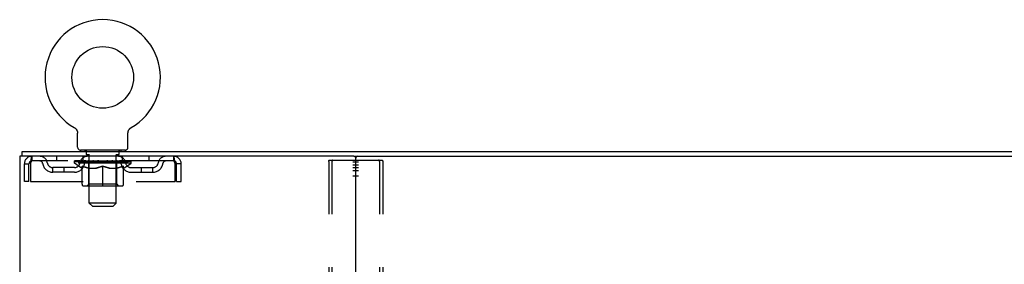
# Model space of a CAD drawing. Header units: inches. Extents: x 0 to 215, y 0 to 139.
# Tile 110 of 111: x 166.33 to 188.31, y 92.35 to 97.81. Entities that reach past the tile are written whole.
import ezdxf

# ---------------------------------------------------------------- set-up
doc = ezdxf.new("R2010")
doc.units = ezdxf.units.IN
doc.header["$LTSCALE"] = 11.804375
doc.header["$MEASUREMENT"] = 0
doc.linetypes.add('HIDDEN', pattern=[0.2, 0.1, -0.1])
doc.layers.get('0').update_dxf_attribs({"linetype": 'CONTINUOUS'})
doc.layers.add('DEFAULT_2', color=8, linetype='HIDDEN')
doc.layers.add('WITNESSMARKS', color=7, linetype='CONTINUOUS')

msp = doc.modelspace()

# ---------------------------------------------------------------- linework, layer by layer
at = {"color": 7, "linetype": 'Continuous'}
for p, q in [((167.551, 95.4), (167.551, 95.4)), ((167.551, 95.4), (167.555, 95.397)), ((167.554, 95.398), (167.552, 95.399)), ((167.555, 95.397), (167.56, 95.395)), ((167.56, 95.395), (167.564, 95.392)), ((167.564, 95.392), (167.568, 95.389)), ((167.568, 95.389), (167.572, 95.386)), ((167.572, 95.386), (167.576, 95.382)), ((167.576, 95.382), (167.579, 95.379)), ((167.579, 95.379), (167.583, 95.375)), ((167.583, 95.375), (167.587, 95.371)), ((167.586, 95.372), (167.59, 95.368)), ((168.783, 95.368), (168.786, 95.372)), ((168.786, 95.371), (168.79, 95.375)), ((168.79, 95.375), (168.793, 95.379)), ((168.793, 95.379), (168.797, 95.382)), ((168.797, 95.382), (168.801, 95.386)), ((168.801, 95.386), (168.805, 95.389)), ((168.805, 95.389), (168.809, 95.392)), ((168.809, 95.392), (168.813, 95.395)), ((168.813, 95.395), (168.817, 95.397)), ((168.813, 95.395), (168.814, 95.395)), ((168.817, 95.397), (168.822, 95.4)), ((168.82, 95.399), (168.819, 95.398)), ((167.59, 95.368), (167.593, 95.364)), ((167.593, 95.364), (167.596, 95.36)), ((167.596, 95.36), (167.599, 95.356)), ((167.599, 95.356), (167.602, 95.351)), ((167.602, 95.351), (167.604, 95.347)), ((167.604, 95.347), (167.607, 95.343)), ((167.607, 95.343), (167.609, 95.338)), ((167.609, 95.338), (167.611, 95.333)), ((167.611, 95.333), (167.613, 95.329)), ((167.613, 95.329), (167.615, 95.324)), ((167.615, 95.324), (167.617, 95.319)), ((167.617, 95.319), (167.618, 95.314)), ((167.618, 95.314), (167.62, 95.309)), ((167.62, 95.309), (167.621, 95.304)), ((167.621, 95.305), (167.622, 95.299)), ((167.622, 95.3), (167.622, 95.294)), ((167.622, 95.295), (167.623, 95.289)), ((167.624, 95.279), (167.624, 95.275)), ((167.624, 94.961), (167.624, 95.275)), ((168.749, 95.284), (168.75, 95.289)), ((168.749, 94.961), (168.749, 95.275)), ((168.75, 95.294), (168.751, 95.3)), ((168.75, 95.289), (168.75, 95.295)), ((168.751, 95.299), (168.752, 95.305)), ((168.752, 95.304), (168.753, 95.309)), ((168.753, 95.309), (168.754, 95.314)), ((168.754, 95.314), (168.756, 95.319)), ((168.756, 95.319), (168.757, 95.324)), ((168.757, 95.324), (168.759, 95.329)), ((168.759, 95.329), (168.761, 95.333)), ((168.761, 95.333), (168.763, 95.338)), ((168.763, 95.338), (168.766, 95.343)), ((168.766, 95.343), (168.768, 95.347)), ((168.768, 95.347), (168.771, 95.351)), ((168.771, 95.351), (168.774, 95.356)), ((168.774, 95.356), (168.777, 95.36)), ((168.776, 95.36), (168.78, 95.364)), ((168.78, 95.364), (168.783, 95.368)), ((166.384, 94.758), (166.384, 94.862)), ((166.422, 94.758), (166.393, 94.758)), ((167.686, 94.892), (167.686, 94.862)), ((168.686, 94.892), (167.686, 94.892)), ((168.686, 94.892), (168.686, 94.862)), ((173.792, 94.758), (199.122, 94.758))]:
    msp.add_line(p, q, dxfattribs=at)
at = {"color": 3, "linetype": 'Continuous'}
for p, q in [((166.332, 94.758), (166.332, 8.966)), ((166.393, 94.758), (166.332, 94.758)), ((166.384, 94.862), (206.53, 94.862)), ((173.792, 94.758), (166.422, 94.758)), ((173.832, 9.006), (173.832, 94.718))]:
    msp.add_line(p, q, dxfattribs=at)
at = {"color": 7, "linetype": 'Continuous'}
for points in [[(167.623, 95.289), (167.623, 95.284), (167.624, 95.279)], [(168.749, 95.275), (168.749, 95.279), (168.749, 95.284)], [(168.749, 95.275), (168.749, 95.279), (168.749, 95.284)]]:
    msp.add_lwpolyline(points, dxfattribs=at)
msp.add_circle((168.186, 96.52), 0.688, dxfattribs=at)
for centre, radius, start, end in [((168.186, 96.52), 1.288, 299.5053, 240.4947), ((167.693, 94.961), 0.069, 180, 265), ((168.68, 94.961), 0.069, 275, 360), ((173.872, 94.718), 0.04, 90, 180)]:
    msp.add_arc(centre, radius, start, end, dxfattribs=at)
at = {"color": 3, "linetype": 'Continuous'}
msp.add_arc((173.792, 94.718), 0.04, 0, 90, dxfattribs=at)
at = {"layer": 'DEFAULT_2', "color": 8, "linetype": 'HIDDEN'}
for p, q in [((167.558, 95.395), (167.56, 95.395)), ((168.822, 95.4), (168.822, 95.4)), ((166.603, 94.758), (166.603, 94.654)), ((167.155, 94.758), (167.155, 94.654)), ((167.749, 94.654), (167.749, 94.758)), ((167.783, 94.892), (167.783, 94.862)), ((167.821, 94.802), (167.821, 94.882)), ((167.891, 94.792), (167.831, 94.792)), ((167.886, 93.711), (167.886, 94.782)), ((168.541, 94.792), (168.481, 94.792)), ((168.486, 93.711), (168.486, 94.782)), ((168.551, 94.802), (168.551, 94.882)), ((168.589, 94.892), (168.589, 94.862)), ((168.624, 94.654), (168.624, 94.758)), ((169.218, 94.758), (169.218, 94.654)), ((169.769, 94.654), (169.769, 94.758)), ((166.436, 94.195), (166.436, 94.591)), ((166.436, 94.591), (166.54, 94.591)), ((166.54, 94.195), (166.54, 94.591)), ((166.57, 94.591), (166.57, 94.195)), ((169.769, 94.654), (166.603, 94.654)), ((167.072, 94.403), (167.072, 94.507)), ((167.555, 94.507), (167.072, 94.507)), ((167.322, 94.403), (167.322, 94.507)), ((167.553, 94.607), (167.553, 94.654)), ((167.712, 94.496), (167.553, 94.607)), ((168.82, 94.607), (167.553, 94.607)), ((167.563, 94.647), (167.563, 94.654)), ((167.571, 94.644), (167.571, 94.647)), ((167.571, 94.644), (168.801, 94.644)), ((167.58, 94.644), (167.58, 94.647)), ((167.581, 94.644), (167.581, 94.647)), ((167.591, 94.647), (167.591, 94.654)), ((167.607, 94.644), (167.607, 94.647)), ((167.609, 94.644), (167.609, 94.647)), ((167.638, 94.647), (167.638, 94.654)), ((167.652, 94.644), (167.652, 94.647)), ((167.655, 94.644), (167.655, 94.647)), ((167.859, 94.647), (167.658, 94.647)), ((167.701, 94.647), (167.701, 94.654)), ((167.703, 94.644), (167.703, 94.647)), ((167.703, 94.644), (167.703, 94.647)), ((167.706, 94.644), (167.706, 94.647)), ((167.712, 94.496), (167.723, 94.496)), ((167.713, 94.644), (167.713, 94.647)), ((167.714, 94.644), (167.714, 94.647)), ((167.717, 94.644), (167.717, 94.647)), ((167.72, 94.644), (167.72, 94.648)), ((167.723, 94.133), (167.723, 94.539)), ((167.725, 94.644), (167.725, 94.647)), ((167.739, 94.644), (167.739, 94.647)), ((167.757, 94.644), (167.757, 94.65)), ((167.757, 94.644), (167.757, 94.647)), ((167.778, 94.644), (167.778, 94.647)), ((167.778, 94.644), (167.778, 94.647)), ((167.779, 94.647), (167.779, 94.654)), ((167.789, 94.644), (167.789, 94.647)), ((167.793, 94.644), (167.793, 94.647)), ((167.802, 94.644), (167.802, 94.647)), ((167.814, 94.644), (167.814, 94.651)), ((167.829, 94.644), (167.829, 94.647)), ((167.832, 94.644), (167.832, 94.647)), ((167.859, 94.644), (167.859, 94.647)), ((167.926, 94.647), (167.864, 94.647)), ((167.865, 94.496), (168.045, 94.496)), ((167.87, 94.647), (167.87, 94.654)), ((167.874, 94.135), (167.874, 94.604)), ((167.876, 94.644), (167.876, 94.647)), ((167.881, 94.644), (167.881, 94.647)), ((167.887, 94.644), (167.887, 94.652)), ((167.891, 94.644), (167.891, 94.647)), ((167.902, 94.644), (167.902, 94.647)), ((167.926, 94.644), (167.926, 94.647)), ((168.001, 94.647), (167.942, 94.647)), ((167.962, 94.644), (167.962, 94.647)), ((167.97, 94.647), (167.97, 94.654)), ((167.973, 94.644), (167.973, 94.647)), ((167.976, 94.644), (167.976, 94.653)), ((167.979, 94.644), (167.979, 94.647)), ((167.986, 94.644), (167.986, 94.647)), ((168.001, 94.644), (168.001, 94.647)), ((168.082, 94.647), (168.027, 94.647)), ((168.04, 94.644), (168.04, 94.647)), ((168.072, 94.647), (168.149, 94.652)), ((168.076, 94.647), (168.076, 94.654)), ((168.077, 94.654), (168.076, 94.654)), ((168.077, 94.647), (168.077, 94.654)), ((168.077, 94.644), (168.077, 94.647)), ((168.081, 94.644), (168.081, 94.647)), ((168.082, 94.644), (168.082, 94.647)), ((168.082, 94.644), (168.082, 94.647)), ((168.117, 94.647), (168.182, 94.647)), ((168.123, 94.644), (168.123, 94.647)), ((168.128, 94.647), (168.128, 94.65)), ((168.149, 94.647), (168.149, 94.652)), ((168.165, 94.644), (168.165, 94.647)), ((168.184, 94.647), (168.184, 94.647)), ((168.184, 94.644), (168.184, 94.647)), ((168.184, 94.644), (168.184, 94.647)), ((168.186, 94.647), (168.186, 94.654)), ((168.186, 94.654), (168.301, 94.647)), ((168.186, 94.095), (168.186, 94.539)), ((168.189, 94.644), (168.189, 94.647)), ((168.189, 94.644), (168.189, 94.647)), ((168.189, 94.647), (168.189, 94.647)), ((168.207, 94.644), (168.207, 94.647)), ((168.207, 94.647), (168.255, 94.647)), ((168.25, 94.644), (168.25, 94.647)), ((168.29, 94.644), (168.29, 94.647)), ((168.291, 94.644), (168.291, 94.647)), ((168.291, 94.647), (168.345, 94.647)), ((168.292, 94.644), (168.292, 94.647)), ((168.296, 94.647), (168.296, 94.654)), ((168.296, 94.647), (168.296, 94.654)), ((168.296, 94.654), (168.296, 94.654)), ((168.296, 94.644), (168.296, 94.647)), ((168.328, 94.496), (168.507, 94.496)), ((168.332, 94.644), (168.332, 94.647)), ((168.371, 94.644), (168.371, 94.647)), ((168.371, 94.647), (168.43, 94.647)), ((168.387, 94.644), (168.387, 94.647)), ((168.394, 94.644), (168.394, 94.647)), ((168.397, 94.644), (168.397, 94.653)), ((168.399, 94.644), (168.399, 94.647)), ((168.403, 94.647), (168.403, 94.654)), ((168.41, 94.644), (168.41, 94.647)), ((168.446, 94.644), (168.446, 94.647)), ((168.446, 94.647), (168.508, 94.647)), ((168.47, 94.644), (168.47, 94.647)), ((168.481, 94.644), (168.481, 94.647)), ((168.485, 94.644), (168.485, 94.652)), ((168.491, 94.644), (168.491, 94.647)), ((168.496, 94.644), (168.496, 94.647)), ((168.499, 94.135), (168.499, 94.604)), ((168.503, 94.647), (168.503, 94.654)), ((168.513, 94.644), (168.513, 94.647)), ((168.513, 94.647), (168.715, 94.647)), ((168.54, 94.644), (168.54, 94.647)), ((168.544, 94.644), (168.544, 94.647)), ((168.559, 94.644), (168.559, 94.651)), ((168.57, 94.644), (168.57, 94.647)), ((168.58, 94.644), (168.58, 94.647)), ((168.584, 94.644), (168.584, 94.647)), ((168.593, 94.647), (168.593, 94.654)), ((168.595, 94.644), (168.595, 94.647)), ((168.595, 94.644), (168.595, 94.647)), ((168.615, 94.644), (168.615, 94.65)), ((168.616, 94.644), (168.616, 94.647)), ((168.634, 94.644), (168.634, 94.647)), ((168.648, 94.644), (168.648, 94.647)), ((168.65, 94.133), (168.65, 94.539)), ((168.65, 94.496), (168.66, 94.496)), ((168.652, 94.644), (168.652, 94.648)), ((168.656, 94.644), (168.656, 94.647)), ((168.659, 94.644), (168.659, 94.647)), ((168.659, 94.644), (168.659, 94.647)), ((168.66, 94.496), (168.82, 94.607)), ((168.666, 94.644), (168.666, 94.647)), ((168.669, 94.644), (168.669, 94.647)), ((168.67, 94.644), (168.67, 94.647)), ((168.671, 94.647), (168.671, 94.654)), ((168.718, 94.644), (168.718, 94.647)), ((168.72, 94.644), (168.72, 94.647)), ((168.735, 94.647), (168.735, 94.654)), ((168.763, 94.644), (168.763, 94.647)), ((168.765, 94.644), (168.765, 94.647)), ((168.781, 94.647), (168.781, 94.654)), ((168.791, 94.644), (168.791, 94.647)), ((168.792, 94.644), (168.792, 94.647)), ((168.801, 94.644), (168.801, 94.647)), ((168.81, 94.647), (168.81, 94.654)), ((168.818, 94.507), (169.301, 94.507)), ((168.82, 94.607), (168.82, 94.654)), ((169.051, 94.403), (169.051, 94.507)), ((169.301, 94.403), (169.301, 94.507)), ((169.802, 94.195), (169.802, 94.591)), ((169.832, 94.195), (169.832, 94.591)), ((169.936, 94.591), (169.832, 94.591)), ((169.936, 94.195), (169.936, 94.591)), ((173.228, 94.644), (173.228, 9.079)), ((173.25, 94.674), (174.415, 94.674)), ((173.302, 94.644), (173.302, 9.079)), ((174.363, 94.644), (174.363, 9.079)), ((174.436, 94.644), (174.436, 9.079)), ((167.555, 94.403), (167.072, 94.403)), ((168.818, 94.403), (169.301, 94.403)), ((166.54, 94.195), (166.436, 94.195)), ((166.57, 94.195), (169.802, 94.195)), ((168.613, 94.095), (167.76, 94.095)), ((167.874, 94.135), (167.834, 94.095)), ((168.499, 94.135), (167.874, 94.135)), ((168.499, 94.135), (168.539, 94.095)), ((169.832, 94.195), (169.936, 94.195)), ((167.955, 93.642), (167.886, 93.711)), ((168.486, 93.711), (167.886, 93.711)), ((167.955, 93.642), (168.417, 93.642)), ((168.417, 93.642), (168.486, 93.711))]:
    msp.add_line(p, q, dxfattribs=at)
for points in [[(166.603, 94.758), (166.601, 94.757), (166.599, 94.754), (166.596, 94.748), (166.594, 94.741), (166.592, 94.732), (166.589, 94.721), (166.587, 94.709), (166.584, 94.695), (166.582, 94.68), (166.58, 94.663), (166.577, 94.646), (166.575, 94.628), (166.573, 94.609), (166.57, 94.591)], [(169.802, 94.591), (169.8, 94.609), (169.798, 94.628), (169.795, 94.646), (169.793, 94.663), (169.791, 94.68), (169.788, 94.695), (169.786, 94.709), (169.783, 94.721), (169.781, 94.732), (169.779, 94.741), (169.776, 94.748), (169.774, 94.754), (169.772, 94.757), (169.769, 94.758)], [(166.603, 94.654), (166.601, 94.653), (166.599, 94.652), (166.596, 94.65), (166.594, 94.648), (166.592, 94.644), (166.589, 94.64), (166.587, 94.635), (166.584, 94.63), (166.582, 94.624), (166.58, 94.618), (166.577, 94.612), (166.575, 94.605), (166.573, 94.598), (166.57, 94.591)], [(167.873, 94.496), (167.848, 94.5), (167.823, 94.506), (167.799, 94.512), (167.774, 94.52), (167.748, 94.529), (167.723, 94.539)], [(167.723, 94.538), (167.747, 94.528), (167.771, 94.52), (167.795, 94.512), (167.819, 94.506), (167.842, 94.5), (167.865, 94.496)], [(168.186, 94.539), (168.16, 94.529), (168.135, 94.52), (168.11, 94.512), (168.085, 94.506), (168.06, 94.5), (168.035, 94.496)], [(168.045, 94.496), (168.068, 94.5), (168.092, 94.506), (168.115, 94.512), (168.138, 94.52), (168.162, 94.528), (168.186, 94.538)], [(168.337, 94.496), (168.312, 94.5), (168.288, 94.506), (168.263, 94.513), (168.238, 94.52), (168.212, 94.529), (168.186, 94.539)], [(168.186, 94.538), (168.211, 94.528), (168.235, 94.52), (168.258, 94.512), (168.281, 94.506), (168.305, 94.5), (168.328, 94.496)], [(168.65, 94.539), (168.624, 94.529), (168.599, 94.52), (168.574, 94.512), (168.549, 94.506), (168.524, 94.5), (168.5, 94.496)], [(168.507, 94.496), (168.531, 94.5), (168.554, 94.506), (168.578, 94.512), (168.602, 94.52), (168.626, 94.528), (168.65, 94.538)], [(169.802, 94.591), (169.8, 94.598), (169.798, 94.605), (169.795, 94.612), (169.793, 94.618), (169.791, 94.624), (169.788, 94.63), (169.786, 94.635), (169.783, 94.64), (169.781, 94.644), (169.779, 94.648), (169.776, 94.65), (169.774, 94.652), (169.772, 94.653), (169.769, 94.654)], [(173.228, 94.644), (173.229, 94.652), (173.231, 94.659), (173.235, 94.665), (173.239, 94.67), (173.244, 94.673), (173.25, 94.674)], [(173.323, 94.674), (173.318, 94.673), (173.313, 94.67), (173.308, 94.665), (173.305, 94.659), (173.303, 94.652), (173.302, 94.644)], [(174.363, 94.644), (174.362, 94.652), (174.36, 94.659), (174.356, 94.665), (174.352, 94.67), (174.347, 94.673), (174.341, 94.674)], [(174.415, 94.674), (174.421, 94.673), (174.426, 94.67), (174.43, 94.665), (174.433, 94.659), (174.435, 94.652), (174.436, 94.644)]]:
    msp.add_lwpolyline(points, dxfattribs=at)
for centre, radius, start, end in [((166.603, 94.591), 0.167, 90, 180), ((166.783, 94.591), 0.167, 8.0716, 90), ((167.844, 94.591), 0.167, 90, 171.9284), ((167.693, 94.961), 0.069, 265, 270), ((167.811, 94.882), 0.01, 0, 90), ((167.831, 94.802), 0.01, 180, 270), ((167.876, 94.782), 0.01, 0, 90), ((168.496, 94.782), 0.01, 90, 180), ((168.529, 94.591), 0.167, 8.0716, 90), ((168.541, 94.802), 0.01, 270, 360), ((168.561, 94.882), 0.01, 90, 180), ((168.68, 94.961), 0.069, 270, 275), ((169.59, 94.591), 0.167, 90, 171.9284), ((169.769, 94.591), 0.167, 0, 90), ((166.603, 94.591), 0.063, 90, 180), ((166.783, 94.591), 0.0625, 7.9863, 90), ((167.072, 94.632), 0.229, 187.9863, 270), ((167.072, 94.632), 0.125, 188.0716, 270), ((167.555, 94.632), 0.125, 270, 351.9284), ((167.555, 94.632), 0.229, 270, 352.0137), ((167.843, 94.591), 0.0625, 90, 172.0137), ((167.834, 94.604), 0.0398, 0, 90), ((168.539, 94.604), 0.0398, 90, 180), ((168.529, 94.591), 0.0625, 7.9863, 90), ((168.818, 94.632), 0.229, 187.9863, 270), ((168.818, 94.632), 0.125, 188.0716, 270), ((169.301, 94.632), 0.125, 270, 351.9284), ((169.301, 94.632), 0.229, 270, 352.0137), ((169.59, 94.591), 0.0625, 90, 172.0137), ((169.769, 94.591), 0.063, 0, 90), ((167.76, 94.133), 0.0371, 180, 270), ((168.613, 94.133), 0.0371, 270, 360)]:
    msp.add_arc(centre, radius, start, end, dxfattribs=at)
for centre, major_axis, ratio, start_param, end_param in [((168.186, 94.654), (0.633, 0.007), 0.05963, 2.96643, 3.140963), ((167.533, 94.642), (0.198, 0), 0.060556, 0.430652, 1.470503), ((168.186, 94.654), (0.633, 0), 0.060556, -3.141593, -2.96706), ((167.533, 94.635), (0.198, 0.002), 0.05963, 1.376596, 1.469874), ((168.186, 94.654), (0.633, 0.013), 0.05688, 2.791345, 2.965878), ((167.509, 94.642), (0.198, 0.002), 0.05963, 0.25549, 1.295341), ((167.577, 94.642), (0.198, -0.002), 0.05963, 0.605815, 1.645666), ((168.186, 94.654), (0.633, -0.007), 0.05963, -2.96643, -2.791898), ((167.577, 94.635), (0.198, 0), 0.060556, 1.551758, 1.645036), ((167.509, 94.635), (0.198, 0.004), 0.05688, 1.20151, 1.294789), ((167.579, 94.637), (0.164, 0.002), 0.05963, 1.065228, 1.614276), ((167.559, 94.637), (0.164, 0.003), 0.05688, 0.890143, 1.43919), ((167.617, 94.637), (0.164, 0), 0.060556, 1.240391, 1.789438), ((168.186, 94.654), (0.633, 0.019), 0.052395, 2.616403, 2.790936), ((167.505, 94.642), (0.198, 0.004), 0.05688, 0.080405, 1.120256), ((167.64, 94.642), (0.198, -0.004), 0.05688, 0.7809, 1.820751), ((168.186, 94.654), (0.633, -0.013), 0.05688, -2.791345, -2.616812), ((167.64, 94.635), (0.198, -0.002), 0.05963, 1.72692, 1.820198), ((167.505, 94.635), (0.198, 0.006), 0.052395, 1.026568, 1.119847), ((167.558, 94.637), (0.164, 0.005), 0.052395, 0.715201, 1.264248), ((167.672, 94.637), (0.164, -0.002), 0.05963, 1.415553, 1.9646), ((168.186, 94.654), (0.633, 0.025), 0.046319, 2.441654, 2.616187), ((167.719, 94.642), (0.198, -0.006), 0.052395, 0.955842, 1.995693), ((168.186, 94.654), (0.633, -0.019), 0.052395, -2.616403, -2.44187), ((167.522, 94.642), (0.198, 0.006), 0.052395, -0.094537, 0.945314), ((167.719, 94.635), (0.198, -0.004), 0.05688, 1.902006, 1.995284), ((167.522, 94.635), (0.198, 0.008), 0.046319, 0.851819, 0.945098), ((167.577, 94.637), (0.164, 0.006), 0.046319, 0.540452, 1.089499), ((167.743, 94.637), (0.164, -0.003), 0.05688, 1.590638, 2.139686), ((168.186, 94.654), (0.633, 0.029), 0.038841, 2.267123, 2.441656), ((167.813, 94.642), (0.198, -0.008), 0.046319, 1.130591, 2.170442), ((167.559, 94.642), (0.198, 0.008), 0.046319, -0.269286, 0.770565), ((168.186, 94.654), (0.633, -0.025), 0.046319, -2.441654, -2.267121), ((167.813, 94.635), (0.198, -0.006), 0.052395, 2.076947, 2.170226), ((167.559, 94.635), (0.198, 0.009), 0.038841, 0.677289, 0.770567), ((167.614, 94.637), (0.164, 0.008), 0.038841, 0.365921, 0.914969), ((167.828, 94.637), (0.164, -0.005), 0.052395, 1.76558, 2.314627), ((168.186, 94.654), (0.633, 0.033), 0.030195, 2.09281, 2.267343), ((167.918, 94.642), (0.198, -0.009), 0.038841, 1.305122, 2.344973), ((167.615, 94.642), (0.198, 0.009), 0.038841, -0.443817, 0.596034), ((168.186, 94.654), (0.633, -0.029), 0.038841, -2.267123, -2.092591), ((167.918, 94.635), (0.198, -0.008), 0.046319, 2.251696, 2.344975), ((167.615, 94.635), (0.198, 0.01), 0.030195, 0.502975, 0.596254), ((167.668, 94.637), (0.164, 0.009), 0.030195, 0.191608, 0.740655), ((167.923, 94.637), (0.164, -0.006), 0.046319, 1.940329, 2.489376), ((167.689, 94.642), (0.198, 0.01), 0.030195, -0.61813, 0.421721), ((168.186, 94.654), (0.633, 0.036), 0.020645, 1.918687, 2.09322), ((168.03, 94.642), (0.198, -0.01), 0.030195, 1.479435, 2.519286), ((168.186, 94.654), (0.633, -0.033), 0.030195, -2.09281, -1.918277), ((168.03, 94.635), (0.198, -0.009), 0.038841, 2.426227, 2.519505), ((167.689, 94.635), (0.198, 0.011), 0.020645, 0.328852, 0.422131), ((167.738, 94.637), (0.164, 0.009), 0.020645, 0.017485, 0.566532), ((168.027, 94.637), (0.164, -0.008), 0.038841, 2.11486, 2.663907), ((167.778, 94.642), (0.198, 0.011), 0.020645, -0.792253, 0.247598), ((168.186, 94.654), (0.633, 0.038), 0.010478, 1.744704, 1.919237), ((168.148, 94.642), (0.198, -0.011), 0.020645, 1.653558, 2.693409), ((168.186, 94.654), (0.633, -0.036), 0.020645, -1.918687, -1.744154), ((168.148, 94.635), (0.198, -0.01), 0.030195, 2.60054, 2.693819), ((167.778, 94.635), (0.198, 0.012), 0.010478, 0.154869, 0.248148), ((167.822, 94.637), (0.164, 0.01), 0.010478, 6.126688, 6.675735), ((168.135, 94.637), (0.164, -0.009), 0.030195, 2.289173, 2.83822), ((167.879, 94.642), (0.198, 0.012), 0.010478, -0.966236, -0.000846), ((168.267, 94.642), (0.198, -0.012), 0.010478, 1.827541, 2.867392), ((168.186, 94.654), (0.633, -0.038), 0.010478, -1.744704, -1.570171), ((168.267, 94.635), (0.198, -0.011), 0.020645, 2.774664, 2.867942), ((168.245, 94.637), (0.164, -0.009), 0.020645, 2.463296, 3.012344), ((168.106, 94.642), (0.198, 0.012), 0.010478, 0.274201, 1.314052), ((168.019, 94.637), (0.164, 0.01), 0.010478, -0.000298, 0.504314), ((167.989, 94.635), (0.198, 0.012), 0.010478, 0.192946, 0.399283), ((168.186, 94.654), (0.633, 0.038), 0.010478, -1.578586, -1.396888), ((168.383, 94.635), (0.198, -0.012), 0.010478, 2.948646, 3.041925), ((168.353, 94.637), (0.164, -0.01), 0.010478, 2.637279, 3.142076), ((168.224, 94.642), (0.198, 0.011), 0.020645, 0.448184, 1.488034), ((168.128, 94.637), (0.164, 0.009), 0.020645, 0.129249, 0.678296), ((168.106, 94.635), (0.198, 0.011), 0.020645, 0.273651, 0.366929), ((168.186, 94.654), (0.633, 0.036), 0.020645, -1.397439, -1.222906), ((168.494, 94.642), (0.198, -0.012), 0.010478, -3.140747, -2.175357), ((168.186, 94.654), (0.633, -0.038), 0.010478, 1.222355, 1.396888), ((168.342, 94.642), (0.198, 0.01), 0.030195, 0.622307, 1.662158), ((168.237, 94.637), (0.164, 0.009), 0.030195, 0.303372, 0.852419), ((168.551, 94.637), (0.164, -0.01), 0.010478, 2.749043, 3.29809), ((168.595, 94.642), (0.198, -0.011), 0.020645, 2.893995, 3.933846), ((168.224, 94.635), (0.198, 0.01), 0.030195, 0.447774, 0.541052), ((168.595, 94.635), (0.198, -0.012), 0.010478, 2.893445, 2.986723), ((168.186, 94.654), (0.633, 0.033), 0.030195, -1.223315, -1.048783), ((168.186, 94.654), (0.633, -0.036), 0.020645, 1.048373, 1.222906), ((168.455, 94.642), (0.198, 0.009), 0.038841, 0.79662, 1.836471), ((168.346, 94.637), (0.164, 0.008), 0.038841, 0.477686, 1.026733), ((168.635, 94.637), (0.164, -0.009), 0.020645, 2.57506, 3.124108), ((168.684, 94.642), (0.198, -0.01), 0.030195, 2.719872, 3.759723), ((168.56, 94.642), (0.198, 0.008), 0.046319, 0.971151, 2.011002), ((168.342, 94.635), (0.198, 0.009), 0.038841, 0.622087, 0.715366), ((168.684, 94.635), (0.198, -0.011), 0.020645, 2.719462, 2.812741), ((168.186, 94.654), (0.633, 0.029), 0.038841, -1.049002, -0.874469), ((168.186, 94.654), (0.633, -0.033), 0.030195, 0.87425, 1.048783), ((168.449, 94.637), (0.164, 0.006), 0.046319, 0.652216, 1.201263), ((168.653, 94.642), (0.198, 0.006), 0.052395, 1.1459, 2.185751), ((168.705, 94.637), (0.164, -0.009), 0.030195, 2.400937, 2.949985), ((168.757, 94.642), (0.198, -0.009), 0.038841, 2.545558, 3.585409), ((168.545, 94.637), (0.164, 0.005), 0.052395, 0.826965, 1.376012), ((168.455, 94.635), (0.198, 0.008), 0.046319, 0.796618, 0.889896), ((168.757, 94.635), (0.198, -0.01), 0.030195, 2.545339, 2.638617), ((168.733, 94.642), (0.198, 0.004), 0.05688, 1.320842, 2.360692), ((168.186, 94.654), (0.633, 0.025), 0.046319, -0.874471, -0.699939), ((168.186, 94.654), (0.633, -0.029), 0.038841, 0.699936, 0.874469), ((168.813, 94.642), (0.198, -0.008), 0.046319, 2.371028, 3.410879), ((168.759, 94.637), (0.164, -0.008), 0.038841, 2.226624, 2.775671), ((168.795, 94.642), (0.198, 0.002), 0.05963, 1.495927, 2.535778), ((168.629, 94.637), (0.164, 0.003), 0.05688, 1.001907, 1.550954), ((168.85, 94.642), (0.198, -0.006), 0.052395, 2.196279, 3.23613), ((168.796, 94.637), (0.164, -0.006), 0.046319, 2.052093, 2.601141), ((168.56, 94.635), (0.198, 0.006), 0.052395, 0.971367, 1.064645), ((168.839, 94.642), (0.198, 0), 0.060556, 1.671089, 2.71094), ((168.813, 94.635), (0.198, -0.009), 0.038841, 2.371026, 2.464304), ((168.867, 94.642), (0.198, -0.004), 0.05688, 2.021337, 3.061188), ((168.186, 94.654), (0.633, 0.019), 0.052395, -0.699723, -0.52519), ((168.186, 94.654), (0.633, -0.025), 0.046319, 0.525406, 0.699939), ((168.864, 94.642), (0.198, -0.002), 0.05963, 1.846251, 2.886102), ((168.7, 94.637), (0.164, 0.002), 0.05963, 1.176993, 1.72604), ((168.814, 94.637), (0.164, -0.005), 0.052395, 1.877344, 2.426392), ((168.756, 94.637), (0.164, 0), 0.060556, 1.352155, 1.901202), ((168.814, 94.637), (0.164, -0.003), 0.05688, 1.702402, 2.25145), ((168.794, 94.637), (0.164, -0.002), 0.05963, 1.527317, 2.076364), ((168.653, 94.635), (0.198, 0.004), 0.05688, 1.146309, 1.239587), ((168.85, 94.635), (0.198, -0.008), 0.046319, 2.196495, 2.289773), ((168.186, 94.654), (0.633, 0.013), 0.05688, -0.524781, -0.350248), ((168.186, 94.654), (0.633, -0.019), 0.052395, 0.350657, 0.52519), ((168.733, 94.635), (0.198, 0.002), 0.05963, 1.321394, 1.414673), ((168.867, 94.635), (0.198, -0.006), 0.052395, 2.021746, 2.115024), ((168.186, 94.654), (0.633, 0.007), 0.05963, -0.349695, -0.175162), ((168.186, 94.654), (0.633, -0.013), 0.05688, 0.175715, 0.350248), ((168.795, 94.635), (0.198, 0), 0.060556, 1.496556, 1.589835), ((168.864, 94.635), (0.198, -0.004), 0.05688, 1.846804, 1.940083), ((168.839, 94.635), (0.198, -0.002), 0.05963, 1.671719, 1.764997), ((168.186, 94.654), (0.633, 0), 0.060556, -0.174533, 0), ((168.186, 94.654), (0.633, -0.007), 0.05963, 0.000629, 0.175162)]:
    msp.add_ellipse(centre, major_axis=major_axis, ratio=ratio, start_param=start_param, end_param=end_param, dxfattribs=at)
at = {"layer": 'WITNESSMARKS', "color": 40, "linetype": 'Continuous'}
for p, q in [((173.77, 94.633), (173.895, 94.633)), ((173.77, 94.57), (173.895, 94.57)), ((173.77, 94.508), (173.895, 94.508)), ((173.77, 94.445), (173.895, 94.445)), ((173.77, 94.32), (173.895, 94.32))]:
    msp.add_line(p, q, dxfattribs=at)

doc.saveas('drawing.dxf')
